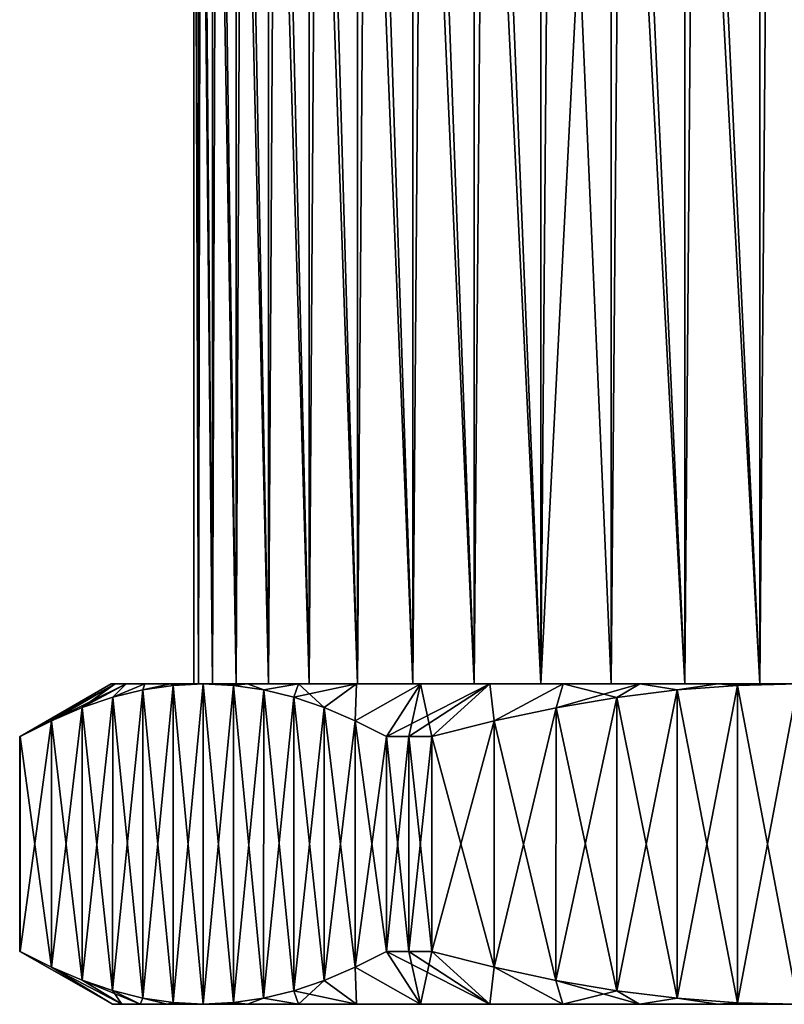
# Model space of a CAD drawing. Header units: metres. Extents: x -205 to 205, y -104 to 104.
# Tile 123 of 256: x -148 to -131, y -104 to -82. Entities that reach past the tile are written whole.
import ezdxf

# ---------------------------------------------------------------- set-up
doc = ezdxf.new("R2010")
doc.units = ezdxf.units.M
doc.layers.add('solid_01_2-CONSUMER_EHM_BOX_SW0001', color=7, linetype='CONTINUOUS')

msp = doc.modelspace()

# ---------------------------------------------------------------- linework, layer by layer
at = {"layer": 'solid_01_2-CONSUMER_EHM_BOX_SW0001'}
for points in [[(-144.220917, -96.951477, 24.500002), (-144.216614, -66.951469, 24.5), (-144.215103, -66.951469, 24.300461)], [(-144.11441, -96.951492, 26.165615), (-144.216614, -66.951469, 24.5), (-144.220917, -96.951477, 24.500002)], [(-144.220917, -96.951477, 24.500002), (-144.215103, -66.951469, 24.300461), (-144.210602, -66.951469, 24.101601)], [(-144.11441, -96.951492, 22.834372), (-144.220917, -96.951477, 24.500002), (-144.210602, -66.951469, 24.101601)], [(-144.11441, -96.951492, 26.165615), (-144.110107, -66.951485, 26.165575), (-144.216614, -66.951469, 24.5)], [(-144.058792, -66.987556, 22.464893), (-144.11441, -96.951492, 22.834372), (-144.210602, -66.951469, 24.101601)], [(-143.806458, -96.95153, 27.78167), (-144.110107, -66.951485, 26.165575), (-144.11441, -96.951492, 26.165615)], [(-144.058792, -66.987556, 22.464893), (-143.806458, -96.95153, 21.218307), (-144.11441, -96.951492, 22.834372)], [(-143.806458, -96.95153, 27.78167), (-143.802155, -66.95153, 27.781641), (-144.110107, -66.951485, 26.165575)], [(-144.058792, -66.987556, 22.464893), (-143.704758, -67.023659, 20.859789), (-143.806458, -96.95153, 21.218307)], [(-143.292725, -96.951607, 29.359657), (-143.802155, -66.95153, 27.781641), (-143.806458, -96.95153, 27.78167)], [(-143.704758, -67.023659, 20.859789), (-143.292709, -96.951607, 19.64031), (-143.806458, -96.95153, 21.218307)], [(-143.292725, -96.951607, 29.359657), (-143.288376, -66.951599, 29.359728), (-143.802155, -66.95153, 27.781641)], [(-143.704758, -67.023659, 20.859789), (-143.154022, -67.059776, 19.311205), (-143.292709, -96.951607, 19.64031)], [(-142.589081, -96.951706, 30.857306), (-143.288376, -66.951599, 29.359728), (-143.292725, -96.951607, 29.359657)], [(-143.154022, -67.059776, 19.311205), (-142.589066, -96.951706, 18.142664), (-143.292709, -96.951607, 19.64031)], [(-142.589081, -96.951706, 30.857306), (-142.584702, -66.951706, 30.857424), (-143.288376, -66.951599, 29.359728)], [(-143.154022, -67.059776, 19.311205), (-142.415085, -67.095863, 17.843016), (-142.589066, -96.951706, 18.142664)], [(-141.698257, -96.951836, 32.259418), (-142.584702, -66.951706, 30.857424), (-142.589081, -96.951706, 30.857306)], [(-142.415085, -67.095863, 17.843016), (-141.698242, -96.951836, 16.74057), (-142.589066, -96.951706, 18.142664)], [(-141.698257, -96.951836, 32.259418), (-141.69397, -66.951828, 32.259411), (-142.584702, -66.951706, 30.857424)], [(-142.415085, -67.095863, 17.843016), (-141.499283, -67.131874, 16.477892), (-141.698242, -96.951836, 16.74057)], [(-140.644821, -96.951988, 33.534153), (-141.69397, -66.951828, 32.259411), (-141.698257, -96.951836, 32.259418)], [(-140.644821, -96.951988, 33.534153), (-140.640564, -66.951981, 33.534077), (-141.69397, -66.951828, 32.259411)], [(-139.432877, -96.952164, 34.671333), (-140.640564, -66.951981, 33.534077), (-140.644821, -96.951988, 33.534153)], [(-139.432877, -96.952164, 34.671333), (-139.428497, -66.952156, 34.671371), (-140.640564, -66.951981, 33.534077)], [(-138.096176, -96.952354, 35.643272), (-139.428497, -66.952156, 34.671371), (-139.432877, -96.952164, 34.671333)], [(-138.096176, -96.952354, 35.643272), (-138.091766, -66.952347, 35.643349), (-139.428497, -66.952156, 34.671371)], [(-136.638519, -96.95256, 36.444073), (-138.091766, -66.952347, 35.643349), (-138.096176, -96.952354, 35.643272)], [(-136.638519, -96.95256, 36.444073), (-136.634354, -66.95256, 36.444038), (-138.091766, -66.952347, 35.643349)], [(-136.638519, -96.95256, 36.444073), (-135.098343, -66.952782, 37.052612), (-136.634354, -66.95256, 36.444038)], [(-135.102478, -96.952782, 37.052692), (-135.098343, -66.952782, 37.052612), (-136.638519, -96.95256, 36.444073)], [(-133.491577, -96.953018, 37.466053), (-135.098343, -66.952782, 37.052612), (-135.102478, -96.952782, 37.052692)], [(-133.491577, -96.953018, 37.466053), (-133.487198, -66.953011, 37.466038), (-135.098343, -66.952782, 37.052612)], [(-131.852753, -96.953247, 37.673183), (-133.487198, -66.953011, 37.466038), (-133.491577, -96.953018, 37.466053)], [(-131.852753, -96.953247, 37.673183), (-131.848358, -66.953247, 37.67321), (-133.487198, -66.953011, 37.466038)], [(-130.18898, -96.953491, 37.673172), (-131.848358, -66.953247, 37.67321), (-131.852753, -96.953247, 37.673183)], [(-130.18898, -96.953491, 37.673172), (-130.18486, -66.953491, 37.67321), (-131.848358, -66.953247, 37.67321)], [(-141.499283, -67.131874, 16.477892), (-140.644821, -96.951988, 15.465857), (-141.698242, -96.951836, 16.74057)], [(-141.499283, -67.131874, 16.477892), (-140.42099, -67.167931, 15.237259), (-140.644821, -96.951988, 15.465857)], [(-140.42099, -67.167931, 15.237259), (-139.432907, -96.952164, 14.328691), (-140.644821, -96.951988, 15.465857)], [(-140.42099, -67.167931, 15.237259), (-139.197067, -67.204086, 14.14042), (-139.432907, -96.952164, 14.328691)], [(-139.197067, -67.204086, 14.14042), (-138.096222, -96.952354, 13.356763), (-139.432907, -96.952164, 14.328691)], [(-139.197067, -67.204086, 14.14042), (-137.846176, -67.240311, 13.204085), (-138.096222, -96.952354, 13.356763)], [(-137.846176, -67.240311, 13.204085), (-136.638596, -96.95256, 12.555962), (-138.096222, -96.952354, 13.356763)], [(-137.846176, -67.240311, 13.204085), (-136.38913, -67.276611, 12.44278), (-136.638596, -96.95256, 12.555962)], [(-136.38913, -67.276611, 12.44278), (-135.10257, -96.952782, 11.947338), (-136.638596, -96.95256, 12.555962)], [(-136.38913, -67.276611, 12.44278), (-134.848984, -67.312843, 11.868558), (-135.10257, -96.952782, 11.947338)], [(-134.848984, -67.312843, 11.868558), (-133.491699, -96.953018, 11.533969), (-135.10257, -96.952782, 11.947338)], [(-134.848984, -67.312843, 11.868558), (-133.249695, -67.348976, 11.490249), (-133.491699, -96.953018, 11.533969)], [(-133.249695, -67.348976, 11.490249), (-131.852875, -96.953247, 11.326826), (-133.491699, -96.953018, 11.533969)], [(-133.249695, -67.348976, 11.490249), (-131.615494, -67.385117, 11.313589), (-131.852875, -96.953247, 11.326826)], [(-131.615494, -67.385117, 11.313589), (-130.189102, -96.953491, 11.326818), (-131.852875, -96.953247, 11.326826)], [(-131.615494, -67.385117, 11.313589), (-129.971756, -67.421265, 11.341423), (-130.189102, -96.953491, 11.326818)], [(-148.021088, -98.105629, 24.500002), (-146.02092, -96.951218, 24.500002), (-145.93808, -96.951225, 22.927769)], [(-148.021088, -98.105629, 24.500002), (-148.018677, -98.105629, 24.78594), (-146.02092, -96.951218, 24.500002)], [(-148.018677, -98.105629, 24.214062), (-148.021088, -98.105629, 24.500002), (-145.93808, -96.951225, 22.927769)], [(-148.018677, -98.105629, 24.78594), (-148.011475, -98.105629, 25.071798), (-146.02092, -96.951218, 24.500002)], [(-148.011475, -98.105629, 23.928205), (-148.018677, -98.105629, 24.214062), (-145.93808, -96.951225, 22.927769)], [(-148.011475, -98.105629, 25.071798), (-145.93808, -96.951225, 26.072233), (-146.02092, -96.951218, 24.500002)], [(-148.011475, -98.105629, 25.071798), (-147.328232, -97.758728, 26.255119), (-145.93808, -96.951225, 26.072233)], [(-147.328217, -97.758728, 22.744873), (-148.011475, -98.105629, 23.928205), (-145.93808, -96.951225, 22.927769)], [(-147.328232, -97.758728, 26.255119), (-146.653717, -97.472878, 27.423328), (-145.93808, -96.951225, 26.072233)], [(-147.328217, -97.758728, 22.744873), (-145.93808, -96.951225, 22.927769), (-145.693283, -96.951263, 21.382681)], [(-146.653717, -97.472878, 21.57666), (-147.328217, -97.758728, 22.744873), (-145.693283, -96.951263, 21.382681)], [(-146.653717, -97.472878, 27.423328), (-145.693283, -96.951263, 27.617321), (-145.93808, -96.951225, 26.072233)], [(-146.653717, -97.472878, 27.423328), (-145.989929, -97.247368, 28.57299), (-145.693283, -96.951263, 27.617321)], [(-145.989929, -97.24736, 20.426998), (-146.653717, -97.472878, 21.57666), (-145.693283, -96.951263, 21.382681)], [(-144.220917, -96.951477, 24.500002), (-146.02092, -96.951218, 24.500002), (-145.93808, -96.951225, 26.072233)], [(-144.11441, -96.951492, 22.834372), (-145.93808, -96.951225, 22.927769), (-146.02092, -96.951218, 24.500002)], [(-144.11441, -96.951492, 22.834372), (-146.02092, -96.951218, 24.500002), (-144.220917, -96.951477, 24.500002)], [(-145.989929, -97.247368, 28.57299), (-145.286224, -96.951317, 29.136501), (-145.693283, -96.951263, 27.617321)], [(-145.989929, -97.24736, 20.426998), (-145.693283, -96.951263, 21.382681), (-145.286224, -96.951324, 19.863501)], [(-145.989929, -97.247368, 28.57299), (-145.330902, -97.084335, 29.714409), (-145.286224, -96.951317, 29.136501)], [(-145.330902, -97.084335, 19.285583), (-145.989929, -97.24736, 20.426998), (-145.286224, -96.951324, 19.863501)], [(-144.11441, -96.951492, 26.165615), (-145.93808, -96.951225, 26.072233), (-145.693283, -96.951263, 27.617321)], [(-144.11441, -96.951492, 26.165615), (-144.220917, -96.951477, 24.500002), (-145.93808, -96.951225, 26.072233)], [(-144.11441, -96.951492, 22.834372), (-145.693283, -96.951263, 21.382681), (-145.93808, -96.951225, 22.927769)], [(-143.806458, -96.95153, 27.78167), (-145.693283, -96.951263, 27.617321), (-145.286224, -96.951317, 29.136501)], [(-143.806458, -96.95153, 27.78167), (-144.11441, -96.951492, 26.165615), (-145.693283, -96.951263, 27.617321)], [(-143.806458, -96.95153, 21.218307), (-145.286224, -96.951324, 19.863501), (-145.693283, -96.951263, 21.382681)], [(-144.11441, -96.951492, 22.834372), (-143.806458, -96.95153, 21.218307), (-145.693283, -96.951263, 21.382681)], [(-145.331879, -103.818291, 19.285593), (-145.330902, -97.084335, 19.285583), (-144.6707, -96.985954, 18.142105)], [(-144.671707, -103.916862, 18.142111), (-145.331879, -103.818291, 19.285593), (-144.6707, -96.985954, 18.142105)], [(-145.330902, -97.084335, 29.714409), (-144.725662, -96.951401, 30.596983), (-145.286224, -96.951317, 29.136501)], [(-145.330902, -97.084335, 19.285583), (-145.286224, -96.951324, 19.863501), (-144.725677, -96.951401, 18.403019)], [(-145.330902, -97.084335, 29.714409), (-144.6707, -96.985954, 30.857891), (-144.725662, -96.951401, 30.596983)], [(-144.6707, -96.985954, 18.142105), (-145.330902, -97.084335, 19.285583), (-144.725677, -96.951401, 18.403019)], [(-144.671692, -103.916862, 30.857897), (-144.6707, -96.985954, 30.857891), (-145.330902, -97.084335, 29.714409)], [(-143.292725, -96.951607, 29.359657), (-145.286224, -96.951317, 29.136501), (-144.725662, -96.951401, 30.596983)], [(-143.292725, -96.951607, 29.359657), (-143.806458, -96.95153, 27.78167), (-145.286224, -96.951317, 29.136501)], [(-143.292709, -96.951607, 19.64031), (-144.725677, -96.951401, 18.403019), (-145.286224, -96.951324, 19.863501)], [(-143.806458, -96.95153, 21.218307), (-143.292709, -96.951607, 19.64031), (-145.286224, -96.951324, 19.863501)], [(-142.589066, -96.951706, 18.142664), (-144.011307, -96.951508, 17.000002), (-144.725677, -96.951401, 18.403019)], [(-144.6707, -96.985954, 18.142105), (-144.725677, -96.951401, 18.403019), (-144.011307, -96.951508, 17.000002)], [(-143.292709, -96.951607, 19.64031), (-142.589066, -96.951706, 18.142664), (-144.725677, -96.951401, 18.403019)], [(-142.589081, -96.951706, 30.857306), (-144.725662, -96.951401, 30.596983), (-144.011307, -96.9515, 32)], [(-144.6707, -96.985954, 30.857891), (-144.011307, -96.9515, 32), (-144.725662, -96.951401, 30.596983)], [(-142.589081, -96.951706, 30.857306), (-143.292725, -96.951607, 29.359657), (-144.725662, -96.951401, 30.596983)], [(-144.671707, -103.916862, 18.142111), (-144.011307, -96.951508, 17.000002), (-144.012314, -103.9515, 17.000002)], [(-144.671707, -103.916862, 18.142111), (-144.6707, -96.985954, 18.142105), (-144.011307, -96.951508, 17.000002)], [(-144.671692, -103.916862, 30.857897), (-144.012314, -103.9515, 32), (-144.6707, -96.985954, 30.857891)], [(-144.6707, -96.985954, 30.857891), (-144.012314, -103.9515, 32), (-144.011307, -96.9515, 32)], [(-144.011307, -96.9515, 32), (-144.012314, -103.9515, 32), (-143.352905, -103.917053, 33.142109)], [(-143.351913, -96.986145, 15.857891), (-144.012314, -103.9515, 17.000002), (-144.011307, -96.951508, 17.000002)], [(-143.351913, -96.986145, 15.857891), (-143.352905, -103.917053, 15.857897), (-144.012314, -103.9515, 17.000002)], [(-144.011307, -96.9515, 32), (-143.352905, -103.917053, 33.142109), (-143.351913, -96.986145, 33.142105)], [(-143.047516, -96.951645, 33.463505), (-144.011307, -96.9515, 32), (-143.351913, -96.986145, 33.142105)], [(-141.698257, -96.951836, 32.259418), (-144.011307, -96.9515, 32), (-143.047516, -96.951645, 33.463505)], [(-141.698257, -96.951836, 32.259418), (-142.589081, -96.951706, 30.857306), (-144.011307, -96.9515, 32)], [(-143.351913, -96.986145, 15.857891), (-144.011307, -96.951508, 17.000002), (-143.047516, -96.951645, 15.536498)], [(-141.698242, -96.951836, 16.74057), (-143.047516, -96.951645, 15.536498), (-144.011307, -96.951508, 17.000002)], [(-142.589066, -96.951706, 18.142664), (-141.698242, -96.951836, 16.74057), (-144.011307, -96.951508, 17.000002)], [(-142.691742, -97.084717, 14.714409), (-143.352905, -103.917053, 15.857897), (-143.351913, -96.986145, 15.857891)], [(-143.351913, -96.986145, 33.142105), (-143.352905, -103.917053, 33.142109), (-142.692703, -103.818672, 34.285591)], [(-142.691742, -97.084717, 14.714409), (-143.351913, -96.986145, 15.857891), (-143.047516, -96.951645, 15.536498)], [(-143.047516, -96.951645, 33.463505), (-143.351913, -96.986145, 33.142105), (-142.691742, -97.084717, 34.285583)], [(-143.351913, -96.986145, 33.142105), (-142.692703, -103.818672, 34.285591), (-142.691742, -97.084717, 34.285583)], [(-142.691742, -97.084717, 14.714409), (-143.047516, -96.951645, 15.536498), (-141.932709, -96.951805, 14.207796)], [(-139.432907, -96.952164, 14.328691), (-141.932709, -96.951805, 14.207796), (-143.047516, -96.951645, 15.536498)], [(-140.644821, -96.951988, 15.465857), (-139.432907, -96.952164, 14.328691), (-143.047516, -96.951645, 15.536498)], [(-141.698242, -96.951836, 16.74057), (-140.644821, -96.951988, 15.465857), (-143.047516, -96.951645, 15.536498)], [(-141.932709, -96.951805, 34.792206), (-143.047516, -96.951645, 33.463505), (-142.691742, -97.084717, 34.285583)], [(-140.644821, -96.951988, 33.534153), (-143.047516, -96.951645, 33.463505), (-141.932709, -96.951805, 34.792206)], [(-140.644821, -96.951988, 33.534153), (-141.698257, -96.951836, 32.259418), (-143.047516, -96.951645, 33.463505)], [(-142.032761, -97.247932, 13.57299), (-142.691742, -97.084717, 14.714409), (-141.932709, -96.951805, 14.207796)], [(-141.932709, -96.951805, 34.792206), (-142.691742, -97.084717, 34.285583), (-142.032761, -97.247932, 35.426998)], [(-142.032761, -97.247932, 13.57299), (-141.932709, -96.951805, 14.207796), (-140.660965, -96.951988, 13.008572)], [(-141.932709, -96.951805, 34.792206), (-142.032761, -97.247932, 35.426998), (-141.369049, -97.473633, 36.57666)], [(-141.369034, -97.47364, 12.423328), (-142.032761, -97.247932, 13.57299), (-140.660965, -96.951988, 13.008572)], [(-138.096222, -96.952354, 13.356763), (-140.660965, -96.951988, 13.008572), (-141.932709, -96.951805, 14.207796)], [(-139.432907, -96.952164, 14.328691), (-138.096222, -96.952354, 13.356763), (-141.932709, -96.951805, 14.207796)], [(-140.660965, -96.951988, 35.991428), (-141.932709, -96.951805, 34.792206), (-141.369049, -97.473633, 36.57666)], [(-138.096176, -96.952354, 35.643272), (-141.932709, -96.951805, 34.792206), (-140.660965, -96.951988, 35.991428)], [(-139.432877, -96.952164, 34.671333), (-140.644821, -96.951988, 33.534153), (-141.932709, -96.951805, 34.792206)], [(-138.096176, -96.952354, 35.643272), (-139.432877, -96.952164, 34.671333), (-141.932709, -96.951805, 34.792206)], [(-140.660965, -96.951988, 35.991428), (-141.369049, -97.473633, 36.57666), (-140.694611, -97.759682, 37.744873)], [(-140.694611, -97.759682, 11.255119), (-141.369034, -97.47364, 12.423328), (-140.660965, -96.951988, 13.008572)], [(-140.694611, -97.759682, 11.255119), (-140.660965, -96.951988, 13.008572), (-139.265121, -96.952187, 11.969073)], [(-139.265121, -96.952187, 37.03093), (-140.660965, -96.951988, 35.991428), (-140.694611, -97.759682, 37.744873)], [(-140.011475, -98.106781, 10.071797), (-140.694611, -97.759682, 11.255119), (-139.265121, -96.952187, 11.969073)], [(-139.265121, -96.952187, 37.03093), (-140.694611, -97.759682, 37.744873), (-140.011475, -98.106781, 38.928204)], [(-136.638596, -96.95256, 12.555962), (-139.265121, -96.952187, 11.969073), (-140.660965, -96.951988, 13.008572)], [(-138.096222, -96.952354, 13.356763), (-136.638596, -96.95256, 12.555962), (-140.660965, -96.951988, 13.008572)], [(-136.638519, -96.95256, 36.444073), (-140.660965, -96.951988, 35.991428), (-139.265121, -96.952187, 37.03093)], [(-136.638519, -96.95256, 36.444073), (-138.096176, -96.952354, 35.643272), (-140.660965, -96.951988, 35.991428)], [(-140.011475, -98.106781, 10.071797), (-139.265121, -96.952187, 11.969073), (-137.750931, -96.9524, 11.094856)], [(-139.521088, -98.10685, 39.222431), (-139.265121, -96.952187, 37.03093), (-140.011475, -98.106781, 38.928204)], [(-139.521088, -98.10685, 9.777569), (-140.011475, -98.106781, 10.071797), (-137.750931, -96.9524, 11.094856)], [(-139.521088, -98.10685, 39.222431), (-139.021088, -98.106918, 39.5), (-139.265121, -96.952187, 37.03093)], [(-139.521088, -98.10685, 9.777569), (-137.750931, -96.9524, 11.094856), (-139.021088, -98.106918, 9.500001)], [(-131.852875, -96.953247, 11.326826), (-137.750931, -96.9524, 11.094856), (-139.265121, -96.952187, 11.969073)], [(-133.491699, -96.953018, 11.533969), (-131.852875, -96.953247, 11.326826), (-139.265121, -96.952187, 11.969073)], [(-135.10257, -96.952782, 11.947338), (-133.491699, -96.953018, 11.533969), (-139.265121, -96.952187, 11.969073)], [(-136.638596, -96.95256, 12.555962), (-135.10257, -96.952782, 11.947338), (-139.265121, -96.952187, 11.969073)], [(-139.021088, -98.106918, 39.5), (-137.750931, -96.9524, 37.905144), (-139.265121, -96.952187, 37.03093)], [(-135.102478, -96.952782, 37.052692), (-139.265121, -96.952187, 37.03093), (-137.750931, -96.9524, 37.905144)], [(-135.102478, -96.952782, 37.052692), (-136.638519, -96.95256, 36.444073), (-139.265121, -96.952187, 37.03093)], [(-137.750931, -96.9524, 11.094856), (-137.654648, -97.760117, 9.5), (-139.021088, -98.106918, 9.500001)], [(-139.021088, -98.106918, 39.5), (-137.654648, -97.760117, 39.5), (-137.750931, -96.9524, 37.905144)], [(-137.750931, -96.9524, 11.094856), (-136.152771, -96.952629, 10.405761), (-137.654648, -97.760117, 9.5)], [(-125.889076, -96.954109, 10.40576), (-136.152771, -96.952629, 10.405761), (-137.750931, -96.9524, 11.094856)], [(-125.889076, -96.954109, 10.40576), (-137.750931, -96.9524, 11.094856), (-124.290916, -96.954338, 11.094855)], [(-131.852875, -96.953247, 11.326826), (-124.290916, -96.954338, 11.094855), (-137.750931, -96.9524, 11.094856)], [(-137.654648, -97.760117, 39.5), (-136.152771, -96.952629, 38.594238), (-137.750931, -96.9524, 37.905144)], [(-124.290916, -96.954338, 37.905144), (-137.750931, -96.9524, 37.905144), (-136.152771, -96.952629, 38.594238)], [(-130.18898, -96.953491, 37.673172), (-137.750931, -96.9524, 37.905144), (-124.290916, -96.954338, 37.905144)], [(-133.491577, -96.953018, 37.466053), (-135.102478, -96.952782, 37.052692), (-137.750931, -96.9524, 37.905144)], [(-131.852753, -96.953247, 37.673183), (-133.491577, -96.953018, 37.466053), (-137.750931, -96.9524, 37.905144)], [(-130.18898, -96.953491, 37.673172), (-131.852753, -96.953247, 37.673183), (-137.750931, -96.9524, 37.905144)], [(-136.152771, -96.952629, 10.405761), (-136.305664, -97.474365, 9.5), (-137.654648, -97.760117, 9.5)], [(-137.654648, -97.760117, 39.5), (-136.305679, -97.474365, 39.5), (-136.152771, -96.952629, 38.594238)], [(-136.305679, -97.474365, 39.5), (-134.978134, -97.248947, 39.5), (-136.152771, -96.952629, 38.594238)], [(-136.152771, -96.952629, 10.405761), (-134.478333, -96.952873, 9.904009), (-136.305664, -97.474365, 9.5)], [(-134.478333, -96.952873, 9.904009), (-134.978119, -97.248947, 9.5), (-136.305664, -97.474365, 9.5)], [(-127.563507, -96.953865, 9.904008), (-134.478333, -96.952873, 9.904009), (-136.152771, -96.952629, 10.405761)], [(-127.563507, -96.953865, 9.904008), (-136.152771, -96.952629, 10.405761), (-125.889076, -96.954109, 10.40576)], [(-134.978134, -97.248947, 39.5), (-134.478333, -96.952873, 39.095993), (-136.152771, -96.952629, 38.594238)], [(-125.889076, -96.954109, 38.594238), (-136.152771, -96.952629, 38.594238), (-134.478333, -96.952873, 39.095993)], [(-124.290916, -96.954338, 37.905144), (-136.152771, -96.952629, 38.594238), (-125.889076, -96.954109, 38.594238)], [(-134.978134, -97.248947, 39.5), (-133.66011, -97.086014, 39.5), (-134.478333, -96.952873, 39.095993)], [(-134.478333, -96.952873, 9.904009), (-133.66011, -97.086014, 9.5), (-134.978119, -97.248947, 9.5)], [(-134.478333, -96.952873, 9.904009), (-132.770248, -96.953117, 9.60291), (-133.66011, -97.086014, 9.5)], [(-129.271606, -96.953621, 9.60291), (-132.770248, -96.953117, 9.60291), (-134.478333, -96.952873, 9.904009)], [(-129.271606, -96.953621, 9.60291), (-134.478333, -96.952873, 9.904009), (-127.563507, -96.953865, 9.904008)], [(-133.66011, -97.086014, 39.5), (-132.770248, -96.953117, 39.397091), (-134.478333, -96.952873, 39.095993)], [(-127.563507, -96.953865, 39.095989), (-134.478333, -96.952873, 39.095993), (-132.770248, -96.953117, 39.397091)], [(-125.889076, -96.954109, 38.594238), (-134.478333, -96.952873, 39.095993), (-127.563507, -96.953865, 39.095989)], [(-132.339722, -96.987732, 9.5), (-132.340714, -103.918633, 9.5), (-133.661087, -103.819969, 9.5)], [(-133.66011, -97.086014, 9.5), (-132.339722, -96.987732, 9.5), (-133.661087, -103.819969, 9.5)], [(-132.770248, -96.953117, 9.60291), (-132.339722, -96.987732, 9.5), (-133.66011, -97.086014, 9.5)], [(-133.66011, -97.086014, 39.5), (-132.339722, -96.987732, 39.5), (-132.770248, -96.953117, 39.397091)], [(-133.66011, -97.086014, 39.5), (-132.340714, -103.918633, 39.5), (-132.339722, -96.987732, 39.5)], [(-132.770248, -96.953117, 9.60291), (-131.02092, -96.953369, 9.5), (-132.339722, -96.987732, 9.5)], [(-129.271606, -96.953621, 9.60291), (-131.02092, -96.953369, 9.5), (-132.770248, -96.953117, 9.60291)], [(-132.339722, -96.987732, 39.5), (-131.02092, -96.953369, 39.5), (-132.770248, -96.953117, 39.397091)], [(-129.271606, -96.953621, 39.397091), (-132.770248, -96.953117, 39.397091), (-131.02092, -96.953369, 39.5)], [(-127.563507, -96.953865, 39.095989), (-132.770248, -96.953117, 39.397091), (-129.271606, -96.953621, 39.397091)], [(-131.02092, -96.953369, 9.5), (-131.021927, -103.953369, 9.5), (-132.340714, -103.918633, 9.5)], [(-132.339722, -96.987732, 9.5), (-131.02092, -96.953369, 9.5), (-132.340714, -103.918633, 9.5)], [(-132.339722, -96.987732, 39.5), (-132.340714, -103.918633, 39.5), (-131.021927, -103.953369, 39.5)], [(-132.339722, -96.987732, 39.5), (-131.021927, -103.953369, 39.5), (-131.02092, -96.953369, 39.5)], [(-131.852875, -96.953247, 11.326826), (-130.189102, -96.953491, 11.326818), (-124.290916, -96.954338, 11.094855)], [(-145.990845, -103.655075, 20.427011), (-145.989929, -97.24736, 20.426998), (-145.330902, -97.084335, 19.285583)], [(-145.331879, -103.818291, 19.285593), (-145.990845, -103.655075, 20.427011), (-145.330902, -97.084335, 19.285583)], [(-145.331863, -103.818291, 29.714418), (-145.330902, -97.084335, 29.714409), (-145.989929, -97.247368, 28.57299)], [(-145.331863, -103.818291, 29.714418), (-144.671692, -103.916862, 30.857897), (-145.330902, -97.084335, 29.714409)], [(-142.691742, -97.084717, 14.714409), (-142.692703, -103.818672, 14.714418), (-143.352905, -103.917053, 15.857897)], [(-142.032761, -97.247932, 13.57299), (-142.692703, -103.818672, 14.714418), (-142.691742, -97.084717, 14.714409)], [(-142.691742, -97.084717, 34.285583), (-142.692703, -103.818672, 34.285591), (-142.033676, -103.65564, 35.42701)], [(-142.691742, -97.084717, 34.285583), (-142.033676, -103.65564, 35.42701), (-142.032761, -97.247932, 35.426998)], [(-133.66011, -97.086014, 9.5), (-133.661087, -103.819969, 9.5), (-134.97905, -103.656654, 9.5)], [(-134.978119, -97.248947, 9.5), (-133.66011, -97.086014, 9.5), (-134.97905, -103.656654, 9.5)], [(-134.978134, -97.248947, 39.5), (-133.661072, -103.819969, 39.5), (-133.66011, -97.086014, 39.5)], [(-133.66011, -97.086014, 39.5), (-133.661072, -103.819969, 39.5), (-132.340714, -103.918633, 39.5)], [(-146.654572, -103.429367, 21.576674), (-146.653717, -97.472878, 21.57666), (-145.989929, -97.24736, 20.426998)], [(-145.990845, -103.655075, 20.427011), (-146.654572, -103.429367, 21.576674), (-145.989929, -97.24736, 20.426998)], [(-145.990845, -103.655075, 28.573004), (-145.989929, -97.247368, 28.57299), (-146.653717, -97.472878, 27.423328)], [(-145.990845, -103.655075, 28.573004), (-145.331863, -103.818291, 29.714418), (-145.989929, -97.247368, 28.57299)], [(-142.032761, -97.247932, 13.57299), (-142.033691, -103.655647, 13.573003), (-142.692703, -103.818672, 14.714418)], [(-141.369034, -97.47364, 12.423328), (-142.033691, -103.655647, 13.573003), (-142.032761, -97.247932, 13.57299)], [(-142.032761, -97.247932, 35.426998), (-142.033676, -103.65564, 35.42701), (-141.369888, -103.43013, 36.576672)], [(-142.032761, -97.247932, 35.426998), (-141.369888, -103.43013, 36.576672), (-141.369049, -97.473633, 36.57666)], [(-134.978119, -97.248947, 9.5), (-134.97905, -103.656654, 9.5), (-136.306534, -103.430855, 9.5)], [(-136.305664, -97.474365, 9.5), (-134.978119, -97.248947, 9.5), (-136.306534, -103.430855, 9.5)], [(-136.305679, -97.474365, 39.5), (-134.979034, -103.656662, 39.5), (-134.978134, -97.248947, 39.5)], [(-134.978134, -97.248947, 39.5), (-134.979034, -103.656662, 39.5), (-133.661072, -103.819969, 39.5)], [(-147.328995, -103.143326, 22.744883), (-147.328217, -97.758728, 22.744873), (-146.653717, -97.472878, 21.57666)], [(-146.654572, -103.429367, 21.576674), (-147.328995, -103.143326, 22.744883), (-146.653717, -97.472878, 21.57666)], [(-146.654572, -103.429375, 27.423342), (-146.653717, -97.472878, 27.423328), (-147.328232, -97.758728, 26.255119)], [(-146.654572, -103.429375, 27.423342), (-145.990845, -103.655075, 28.573004), (-146.653717, -97.472878, 27.423328)], [(-141.369034, -97.47364, 12.423328), (-141.369904, -103.43013, 12.423342), (-142.033691, -103.655647, 13.573003)], [(-140.694611, -97.759682, 11.255119), (-141.369904, -103.43013, 12.423342), (-141.369034, -97.47364, 12.423328)], [(-141.369049, -97.473633, 36.57666), (-141.369888, -103.43013, 36.576672), (-140.695389, -103.144279, 37.744881)], [(-141.369049, -97.473633, 36.57666), (-140.695389, -103.144279, 37.744881), (-140.694611, -97.759682, 37.744873)], [(-136.305664, -97.474365, 9.5), (-136.306534, -103.430855, 9.5), (-137.655426, -103.144714, 9.500001)], [(-137.654648, -97.760117, 9.5), (-136.305664, -97.474365, 9.5), (-137.655426, -103.144714, 9.500001)], [(-137.654648, -97.760117, 39.5), (-136.306519, -103.430855, 39.5), (-136.305679, -97.474365, 39.5)], [(-136.305679, -97.474365, 39.5), (-136.306519, -103.430855, 39.5), (-134.979034, -103.656662, 39.5)], [(-148.012146, -102.796227, 23.928205), (-148.011475, -98.105629, 23.928205), (-147.328217, -97.758728, 22.744873)], [(-147.328995, -103.143326, 22.744883), (-148.012146, -102.796227, 23.928205), (-147.328217, -97.758728, 22.744873)], [(-147.328995, -103.143326, 26.255129), (-147.328232, -97.758728, 26.255119), (-148.011475, -98.105629, 25.071798)], [(-147.328995, -103.143326, 26.255129), (-146.654572, -103.429375, 27.423342), (-147.328232, -97.758728, 26.255119)], [(-140.694611, -97.759682, 11.255119), (-140.695389, -103.144279, 11.255128), (-141.369904, -103.43013, 12.423342)], [(-140.011475, -98.106781, 10.071797), (-140.695389, -103.144279, 11.255128), (-140.694611, -97.759682, 11.255119)], [(-140.694611, -97.759682, 37.744873), (-140.695389, -103.144279, 37.744881), (-140.012146, -102.797379, 38.928204)], [(-140.694611, -97.759682, 37.744873), (-140.012146, -102.797379, 38.928204), (-140.011475, -98.106781, 38.928204)], [(-137.654648, -97.760117, 9.5), (-137.655426, -103.144714, 9.500001), (-139.021759, -102.797523, 9.500001)], [(-139.021088, -98.106918, 9.500001), (-137.654648, -97.760117, 9.5), (-139.021759, -102.797523, 9.500001)], [(-139.021088, -98.106918, 39.5), (-137.655426, -103.144714, 39.5), (-137.654648, -97.760117, 39.5)], [(-137.654648, -97.760117, 39.5), (-137.655426, -103.144714, 39.5), (-136.306519, -103.430855, 39.5)], [(-148.021759, -102.796227, 24.500002), (-148.021088, -98.105629, 24.500002), (-148.018677, -98.105629, 24.214062)], [(-148.021759, -102.796227, 24.500002), (-148.019363, -102.796227, 24.78594), (-148.021088, -98.105629, 24.500002)], [(-148.019363, -102.796227, 24.214062), (-148.021759, -102.796227, 24.500002), (-148.018677, -98.105629, 24.214062)], [(-148.019363, -102.796227, 24.78594), (-148.018677, -98.105629, 24.78594), (-148.021088, -98.105629, 24.500002)], [(-148.019363, -102.796227, 24.78594), (-148.012146, -102.796227, 25.071798), (-148.018677, -98.105629, 24.78594)], [(-148.019363, -102.796227, 24.214062), (-148.018677, -98.105629, 24.214062), (-148.011475, -98.105629, 23.928205)], [(-148.012146, -102.796227, 23.928205), (-148.019363, -102.796227, 24.214062), (-148.011475, -98.105629, 23.928205)], [(-148.012146, -102.796227, 25.071798), (-148.011475, -98.105629, 25.071798), (-148.018677, -98.105629, 24.78594)], [(-148.012146, -102.796227, 25.071798), (-147.328995, -103.143326, 26.255129), (-148.011475, -98.105629, 25.071798)], [(-140.011475, -98.106781, 10.071797), (-140.012146, -102.797379, 10.071797), (-140.695389, -103.144279, 11.255128)], [(-139.521088, -98.10685, 9.777569), (-140.012146, -102.797379, 10.071797), (-140.011475, -98.106781, 10.071797)], [(-140.011475, -98.106781, 38.928204), (-140.012146, -102.797379, 38.928204), (-139.521759, -102.797447, 39.222431)], [(-139.521088, -98.10685, 9.777569), (-139.521759, -102.797447, 9.777569), (-140.012146, -102.797379, 10.071797)], [(-139.521088, -98.10685, 39.222431), (-140.011475, -98.106781, 38.928204), (-139.521759, -102.797447, 39.222431)], [(-139.521088, -98.10685, 9.777569), (-139.021088, -98.106918, 9.500001), (-139.521759, -102.797447, 9.777569)], [(-139.521088, -98.10685, 39.222431), (-139.521759, -102.797447, 39.222431), (-139.021759, -102.797523, 39.5)], [(-139.021088, -98.106918, 9.500001), (-139.021759, -102.797523, 9.500001), (-139.521759, -102.797447, 9.777569)], [(-139.521088, -98.10685, 39.222431), (-139.021759, -102.797523, 39.5), (-139.021088, -98.106918, 39.5)], [(-139.021088, -98.106918, 39.5), (-139.021759, -102.797523, 39.5), (-137.655426, -103.144714, 39.5)], [(-148.021759, -102.796227, 24.500002), (-145.996094, -103.951218, 25.374458), (-148.019363, -102.796227, 24.78594)], [(-148.019363, -102.796227, 24.214062), (-145.996094, -103.951218, 25.374458), (-148.021759, -102.796227, 24.500002)], [(-148.019363, -102.796227, 24.78594), (-145.996094, -103.951218, 25.374458), (-148.012146, -102.796227, 25.071798)], [(-148.012146, -102.796227, 23.928205), (-145.996094, -103.951218, 25.374458), (-148.019363, -102.796227, 24.214062)], [(-148.012146, -102.796227, 23.928205), (-145.996094, -103.951218, 23.625544), (-145.996094, -103.951218, 25.374458)], [(-147.328995, -103.143326, 22.744883), (-145.996094, -103.951218, 23.625544), (-148.012146, -102.796227, 23.928205)], [(-148.012146, -102.796227, 25.071798), (-145.996094, -103.951218, 25.374458), (-147.328995, -103.143326, 26.255129)], [(-140.695389, -103.144279, 11.255128), (-140.012146, -102.797379, 10.071797), (-139.266129, -103.952187, 11.969073)], [(-140.012146, -102.797379, 38.928204), (-140.695389, -103.144279, 37.744881), (-139.266113, -103.952187, 37.03093)], [(-140.012146, -102.797379, 10.071797), (-139.521759, -102.797447, 9.777569), (-139.266129, -103.952187, 11.969073)], [(-140.012146, -102.797379, 38.928204), (-139.266113, -103.952187, 37.03093), (-137.751938, -103.9524, 37.905144)], [(-139.521759, -102.797447, 39.222431), (-140.012146, -102.797379, 38.928204), (-137.751938, -103.9524, 37.905144)], [(-139.521759, -102.797447, 9.777569), (-139.021759, -102.797523, 9.500001), (-139.266129, -103.952187, 11.969073)], [(-139.021759, -102.797523, 39.5), (-139.521759, -102.797447, 39.222431), (-137.751938, -103.9524, 37.905144)], [(-139.021759, -102.797523, 9.500001), (-137.751938, -103.9524, 11.094856), (-139.266129, -103.952187, 11.969073)], [(-139.021759, -102.797523, 9.500001), (-137.655426, -103.144714, 9.500001), (-137.751938, -103.9524, 11.094856)], [(-137.655426, -103.144714, 39.5), (-139.021759, -102.797523, 39.5), (-137.751938, -103.9524, 37.905144)], [(-147.328995, -103.143326, 22.744883), (-145.793777, -103.951248, 21.896816), (-145.996094, -103.951218, 23.625544)], [(-146.654572, -103.429367, 21.576674), (-145.793777, -103.951248, 21.896816), (-147.328995, -103.143326, 22.744883)], [(-147.328995, -103.143326, 26.255129), (-145.996094, -103.951218, 25.374458), (-145.793777, -103.951248, 27.103188)], [(-147.328995, -103.143326, 26.255129), (-145.793777, -103.951248, 27.103188), (-146.654572, -103.429375, 27.423342)], [(-141.369904, -103.43013, 12.423342), (-140.695389, -103.144279, 11.255128), (-140.661972, -103.951988, 13.008572)], [(-140.695389, -103.144279, 37.744881), (-141.369888, -103.43013, 36.576672), (-140.661972, -103.951988, 35.991428)], [(-140.695389, -103.144279, 11.255128), (-139.266129, -103.952187, 11.969073), (-140.661972, -103.951988, 13.008572)], [(-140.695389, -103.144279, 37.744881), (-140.661972, -103.951988, 35.991428), (-139.266113, -103.952187, 37.03093)], [(-137.655426, -103.144714, 9.500001), (-136.153778, -103.952629, 10.405761), (-137.751938, -103.9524, 11.094856)], [(-137.655426, -103.144714, 39.5), (-137.751938, -103.9524, 37.905144), (-136.153778, -103.952629, 38.594238)], [(-137.655426, -103.144714, 9.500001), (-136.306534, -103.430855, 9.5), (-136.153778, -103.952629, 10.405761)], [(-136.306519, -103.430855, 39.5), (-137.655426, -103.144714, 39.5), (-136.153778, -103.952629, 38.594238)], [(-145.990845, -103.655075, 20.427011), (-145.793777, -103.951248, 21.896816), (-146.654572, -103.429367, 21.576674)], [(-146.654572, -103.429375, 27.423342), (-145.793777, -103.951248, 27.103188), (-145.391068, -103.951309, 28.80402)], [(-146.654572, -103.429375, 27.423342), (-145.391068, -103.951309, 28.80402), (-145.990845, -103.655075, 28.573004)], [(-142.033691, -103.655647, 13.573003), (-141.369904, -103.43013, 12.423342), (-141.933716, -103.951805, 14.207796)], [(-141.369888, -103.43013, 36.576672), (-142.033676, -103.65564, 35.42701), (-140.661972, -103.951988, 35.991428)], [(-141.369904, -103.43013, 12.423342), (-140.661972, -103.951988, 13.008572), (-141.933716, -103.951805, 14.207796)], [(-136.306534, -103.430855, 9.5), (-134.97905, -103.656654, 9.5), (-136.153778, -103.952629, 10.405761)], [(-136.306519, -103.430855, 39.5), (-136.153778, -103.952629, 38.594238), (-134.47934, -103.952873, 39.095993)], [(-134.979034, -103.656662, 39.5), (-136.306519, -103.430855, 39.5), (-134.47934, -103.952873, 39.095993)], [(-145.990845, -103.655075, 20.427011), (-145.391068, -103.951309, 20.195984), (-145.793777, -103.951248, 21.896816)], [(-145.331879, -103.818291, 19.285593), (-145.391068, -103.951309, 20.195984), (-145.990845, -103.655075, 20.427011)], [(-145.990845, -103.655075, 28.573004), (-145.391068, -103.951309, 28.80402), (-145.331863, -103.818291, 29.714418)], [(-142.033676, -103.65564, 35.42701), (-142.692703, -103.818672, 34.285591), (-141.933716, -103.951805, 34.792206)], [(-142.692703, -103.818672, 14.714418), (-142.033691, -103.655647, 13.573003), (-141.933716, -103.951805, 14.207796)], [(-142.033676, -103.65564, 35.42701), (-141.933716, -103.951805, 34.792206), (-140.661972, -103.951988, 35.991428)], [(-134.97905, -103.656654, 9.5), (-134.47934, -103.952873, 9.904009), (-136.153778, -103.952629, 10.405761)], [(-134.97905, -103.656654, 9.5), (-133.661087, -103.819969, 9.5), (-134.47934, -103.952873, 9.904009)], [(-133.661072, -103.819969, 39.5), (-134.979034, -103.656662, 39.5), (-134.47934, -103.952873, 39.095993)], [(-145.331879, -103.818291, 19.285593), (-144.797806, -103.951393, 18.566292), (-145.391068, -103.951309, 20.195984)], [(-145.331863, -103.818291, 29.714418), (-145.391068, -103.951309, 28.80402), (-144.797791, -103.951393, 30.43371)], [(-144.671707, -103.916862, 18.142111), (-144.797806, -103.951393, 18.566292), (-145.331879, -103.818291, 19.285593)], [(-145.331863, -103.818291, 29.714418), (-144.797791, -103.951393, 30.43371), (-144.671692, -103.916862, 30.857897)], [(-143.352905, -103.917053, 15.857897), (-142.692703, -103.818672, 14.714418), (-143.048523, -103.951645, 15.536498)], [(-142.692703, -103.818672, 34.285591), (-143.352905, -103.917053, 33.142109), (-143.048523, -103.951645, 33.463505)], [(-142.692703, -103.818672, 14.714418), (-141.933716, -103.951805, 14.207796), (-143.048523, -103.951645, 15.536498)], [(-142.692703, -103.818672, 34.285591), (-143.048523, -103.951645, 33.463505), (-141.933716, -103.951805, 34.792206)], [(-133.661087, -103.819969, 9.5), (-132.771255, -103.953117, 9.60291), (-134.47934, -103.952873, 9.904009)], [(-133.661072, -103.819969, 39.5), (-134.47934, -103.952873, 39.095993), (-132.771255, -103.953117, 39.397091)], [(-133.661087, -103.819969, 9.5), (-132.340714, -103.918633, 9.5), (-132.771255, -103.953117, 9.60291)], [(-132.340714, -103.918633, 39.5), (-133.661072, -103.819969, 39.5), (-132.771255, -103.953117, 39.397091)], [(-145.996094, -103.951218, 25.374458), (-145.996094, -103.951218, 23.625544), (-145.793777, -103.951248, 21.896816)], [(-145.793777, -103.951248, 27.103188), (-145.996094, -103.951218, 25.374458), (-145.793777, -103.951248, 21.896816)], [(-145.793777, -103.951248, 27.103188), (-145.793777, -103.951248, 21.896816), (-145.391068, -103.951309, 20.195984)], [(-145.391068, -103.951309, 28.80402), (-145.793777, -103.951248, 27.103188), (-145.391068, -103.951309, 20.195984)], [(-145.391068, -103.951309, 28.80402), (-145.391068, -103.951309, 20.195984), (-144.797806, -103.951393, 18.566292)], [(-144.797791, -103.951393, 30.43371), (-145.391068, -103.951309, 28.80402), (-144.797806, -103.951393, 18.566292)], [(-144.671707, -103.916862, 18.142111), (-144.012314, -103.9515, 17.000002), (-144.797806, -103.951393, 18.566292)], [(-144.797791, -103.951393, 30.43371), (-144.797806, -103.951393, 18.566292), (-144.012314, -103.9515, 17.000002)], [(-144.671692, -103.916862, 30.857897), (-144.797791, -103.951393, 30.43371), (-144.012314, -103.9515, 32)], [(-144.012314, -103.9515, 32), (-144.797791, -103.951393, 30.43371), (-144.012314, -103.9515, 17.000002)], [(-143.352905, -103.917053, 15.857897), (-143.048523, -103.951645, 15.536498), (-144.012314, -103.9515, 17.000002)], [(-143.352905, -103.917053, 33.142109), (-144.012314, -103.9515, 32), (-143.048523, -103.951645, 33.463505)], [(-144.012314, -103.9515, 32), (-144.012314, -103.9515, 17.000002), (-143.048523, -103.951645, 15.536498)], [(-143.048523, -103.951645, 33.463505), (-144.012314, -103.9515, 32), (-143.048523, -103.951645, 15.536498)], [(-143.048523, -103.951645, 33.463505), (-143.048523, -103.951645, 15.536498), (-141.933716, -103.951805, 14.207796)], [(-141.933716, -103.951805, 34.792206), (-143.048523, -103.951645, 33.463505), (-141.933716, -103.951805, 14.207796)], [(-141.933716, -103.951805, 34.792206), (-141.933716, -103.951805, 14.207796), (-140.661972, -103.951988, 13.008572)], [(-140.661972, -103.951988, 35.991428), (-141.933716, -103.951805, 34.792206), (-140.661972, -103.951988, 13.008572)], [(-140.661972, -103.951988, 35.991428), (-140.661972, -103.951988, 13.008572), (-139.266129, -103.952187, 11.969073)], [(-139.266113, -103.952187, 37.03093), (-140.661972, -103.951988, 35.991428), (-139.266129, -103.952187, 11.969073)], [(-139.266113, -103.952187, 37.03093), (-139.266129, -103.952187, 11.969073), (-137.751938, -103.9524, 11.094856)], [(-137.751938, -103.9524, 37.905144), (-139.266113, -103.952187, 37.03093), (-137.751938, -103.9524, 11.094856)], [(-137.751938, -103.9524, 37.905144), (-137.751938, -103.9524, 11.094856), (-136.153778, -103.952629, 10.405761)], [(-136.153778, -103.952629, 38.594238), (-137.751938, -103.9524, 37.905144), (-136.153778, -103.952629, 10.405761)], [(-136.153778, -103.952629, 38.594238), (-136.153778, -103.952629, 10.405761), (-134.47934, -103.952873, 9.904009)], [(-134.47934, -103.952873, 39.095993), (-136.153778, -103.952629, 38.594238), (-134.47934, -103.952873, 9.904009)], [(-134.47934, -103.952873, 39.095993), (-134.47934, -103.952873, 9.904009), (-132.771255, -103.953117, 9.60291)], [(-132.771255, -103.953117, 39.397091), (-134.47934, -103.952873, 39.095993), (-132.771255, -103.953117, 9.60291)], [(-132.340714, -103.918633, 9.5), (-131.021927, -103.953369, 9.5), (-132.771255, -103.953117, 9.60291)], [(-132.340714, -103.918633, 39.5), (-132.771255, -103.953117, 39.397091), (-131.021927, -103.953369, 39.5)], [(-132.771255, -103.953117, 39.397091), (-132.771255, -103.953117, 9.60291), (-131.021927, -103.953369, 9.5)], [(-131.021927, -103.953369, 39.5), (-132.771255, -103.953117, 39.397091), (-131.021927, -103.953369, 9.5)]]:
    msp.add_3dface(points, dxfattribs=at)

doc.saveas('drawing.dxf')
